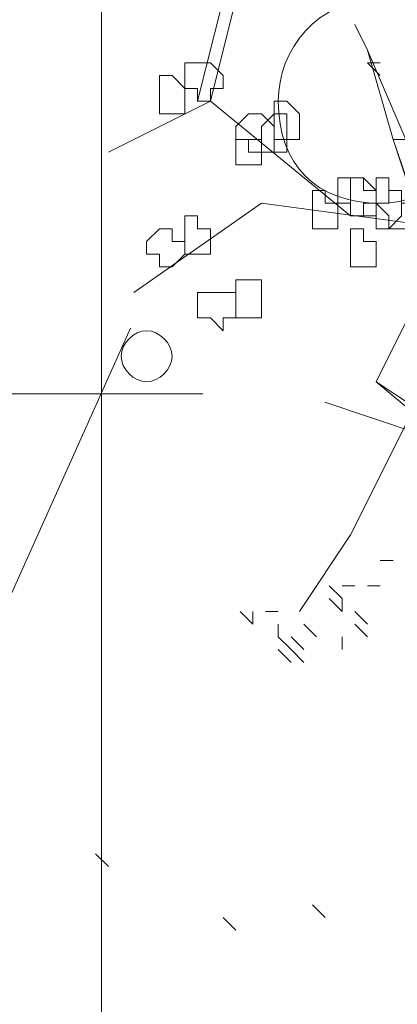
# Model space of a CAD drawing. Header units: millimetres. Extents: x 16698 to 93787, y -21104 to 39413.
# Tile 69 of 256: x 23668.57 to 23673.47, y 9748.87 to 9761.64. Entities that reach past the tile are written whole.
import ezdxf

# ---------------------------------------------------------------- set-up
doc = ezdxf.new("R2010")
doc.units = ezdxf.units.MM
doc.layers.add('_MODUS - zielen', color=66, linetype='Continuous', lineweight=9)
doc.layers.add('Hatch', color=4, linetype='Continuous', lineweight=5)

msp = doc.modelspace()

# ---------------------------------------------------------------- hatches: boundary and pattern name
at = {"layer": 'Hatch', "ltscale": 2, "true_color": 0xc7c7c7}
h = msp.add_hatch(dxfattribs=at)
h.set_pattern_fill('GRATE', color=9, scale=7, angle=90)
h.paths.add_polyline_path([(23182.90184, 9824.23322), (23670.94642, 9824.23322), (23670.94642, 9747.23322), (23182.90184, 9747.23322)])

# ---------------------------------------------------------------- linework, layer by layer
at = {"layer": '_MODUS - zielen', "transparency": 33554687}
for p, q in [((23670.00881, 9757.63454), (23668.44881, 9754.15454)), ((23673.96881, 9756.19454), (23672.52881, 9756.67454))]:
    msp.add_line(p, q, dxfattribs=at)
for points in [[(23671.21063, 9761.90439), (23670.8797, 9760.58069), (23670.8797, 9760.58069)], [(23671.21063, 9761.90439), (23671.37609, 9761.90439), (23671.04517, 9760.58069), (23670.8797, 9760.58069)], [(23672.91875, 9761.57347), (23673.08421, 9761.24254), (23673.08421, 9761.24254), (23673.5806, 9760.0843), (23673.41514, 9760.0843)], [(23673.08421, 9761.24254), (23673.41514, 9760.0843), (23673.41514, 9760.0843)], [(23673.24968, 9761.07708), (23673.08421, 9761.07708), (23673.08421, 9761.07708)], [(23673.24968, 9760.91161), (23673.08421, 9761.07708), (23673.08421, 9761.07708)], [(23673.24968, 9761.07708), (23673.08421, 9761.07708), (23673.08421, 9761.07708)], [(23672.86526, 9759.09152), (23671.04517, 9760.58069), (23669.72146, 9759.91883)], [(23677.55173, 9747.50907), (23673.41514, 9760.0843), (23677.71719, 9747.50907)], [(23674.18897, 9758.92605), (23671.70702, 9759.25698), (23670.05238, 9758.09873)], [(23674.18897, 9758.92605), (23673.19619, 9756.94049), (23673.69258, 9756.60956), (23672.86526, 9754.95493), (23672.20341, 9753.96215)], [(23677.33278, 9748.99824), (23677.16731, 9750.98381), (23676.50546, 9752.8039), (23676.34, 9753.79668), (23675.51268, 9755.94771), (23674.18897, 9756.11317), (23673.19619, 9756.94049)], [(23673.41514, 9754.624), (23673.24968, 9754.624), (23673.24968, 9754.624)], [(23672.75329, 9754.12761), (23672.58782, 9754.29307), (23672.58782, 9754.29307)], [(23672.91875, 9754.29307), (23672.75329, 9754.29307), (23672.75329, 9754.29307)], [(23673.24968, 9754.29307), (23673.08421, 9754.29307), (23673.08421, 9754.29307)], [(23673.24968, 9754.29307), (23673.08421, 9754.29307), (23673.08421, 9754.29307)], [(23672.75329, 9753.96215), (23672.58782, 9754.12761), (23672.58782, 9754.12761)], [(23672.75329, 9753.96215), (23672.58782, 9754.12761), (23672.58782, 9754.12761)], [(23672.75329, 9753.96215), (23672.75329, 9754.12761), (23672.75329, 9754.12761)], [(23672.75329, 9753.96215), (23672.75329, 9754.12761), (23672.75329, 9754.12761)], [(23671.59504, 9753.79668), (23671.42958, 9753.96215), (23671.42958, 9753.96215)], [(23671.59504, 9753.79668), (23671.59504, 9753.96215), (23671.59504, 9753.96215)], [(23671.59504, 9753.79668), (23671.59504, 9753.96215), (23671.59504, 9753.96215)], [(23671.92597, 9753.96215), (23671.76051, 9753.96215), (23671.76051, 9753.96215)], [(23673.08421, 9753.79668), (23672.91875, 9753.96215), (23672.91875, 9753.96215)], [(23673.08421, 9753.79668), (23672.91875, 9753.96215), (23672.91875, 9753.96215)], [(23673.08421, 9753.79668), (23672.91875, 9753.96215), (23672.91875, 9753.96215)], [(23671.92597, 9753.63122), (23671.92597, 9753.79668), (23671.92597, 9753.79668)], [(23671.92597, 9753.63122), (23671.92597, 9753.79668), (23671.92597, 9753.79668)], [(23671.92597, 9753.63122), (23671.92597, 9753.79668), (23671.92597, 9753.79668)], [(23672.42236, 9753.63122), (23672.2569, 9753.79668), (23672.2569, 9753.79668)], [(23673.08421, 9753.63122), (23672.91875, 9753.79668), (23672.91875, 9753.79668)], [(23673.08421, 9753.63122), (23672.91875, 9753.79668), (23672.91875, 9753.79668)], [(23673.08421, 9753.63122), (23672.91875, 9753.79668), (23672.91875, 9753.79668)], [(23672.09143, 9753.46576), (23671.92597, 9753.63122), (23671.92597, 9753.63122)], [(23672.2569, 9753.46576), (23672.09143, 9753.63122), (23672.09143, 9753.63122)], [(23672.75329, 9753.46576), (23672.75329, 9753.63122), (23672.75329, 9753.63122)], [(23672.09143, 9753.30029), (23671.92597, 9753.46576), (23671.92597, 9753.46576)], [(23672.2569, 9753.30029), (23672.09143, 9753.46576), (23672.09143, 9753.46576)], [(23669.72146, 9750.65288), (23669.55599, 9750.81834), (23669.55599, 9750.81834)], [(23672.53434, 9749.99103), (23672.36887, 9750.15649), (23672.36887, 9750.15649)], [(23671.37609, 9749.82556), (23671.21063, 9749.99103), (23671.21063, 9749.99103)]]:
    msp.add_lwpolyline(points, dxfattribs=at)
for points in [[(23670.8797, 9761.07708), (23670.8797, 9761.07708), (23670.71424, 9761.07708), (23670.71424, 9760.91161), (23670.71424, 9760.74615), (23670.8797, 9760.74615), (23670.8797, 9760.58069), (23670.8797, 9760.58069), (23671.04517, 9760.58069), (23671.04517, 9760.74615), (23671.21063, 9760.74615), (23671.21063, 9760.74615), (23671.21063, 9760.91161), (23671.04517, 9761.07708)], [(23670.54877, 9760.91161), (23670.38331, 9760.91161), (23670.38331, 9760.74615), (23670.38331, 9760.74615), (23670.38331, 9760.58069), (23670.38331, 9760.41522), (23670.54877, 9760.41522), (23670.54877, 9760.41522), (23670.71424, 9760.41522), (23670.71424, 9760.58069), (23670.71424, 9760.74615), (23670.71424, 9760.74615)], [(23672.03795, 9760.58069), (23671.87248, 9760.58069), (23671.87248, 9760.41522), (23671.87248, 9760.41522), (23671.87248, 9760.24976), (23671.87248, 9760.0843), (23672.03795, 9760.0843), (23672.03795, 9760.0843), (23672.20341, 9760.0843), (23672.20341, 9760.24976), (23672.20341, 9760.41522), (23672.20341, 9760.41522)], [(23671.54156, 9760.41522), (23671.37609, 9760.24976), (23671.37609, 9760.0843), (23671.37609, 9760.0843), (23671.54156, 9760.0843), (23671.54156, 9759.91883), (23671.70702, 9759.91883), (23671.70702, 9759.91883), (23671.87248, 9759.91883), (23671.87248, 9760.0843), (23671.87248, 9760.0843), (23671.87248, 9760.24976), (23671.70702, 9760.41522), (23671.70702, 9760.41522)], [(23671.70702, 9760.24976), (23671.70702, 9760.0843), (23671.70702, 9760.0843), (23671.70702, 9759.91883), (23671.87248, 9759.91883), (23671.87248, 9759.91883), (23672.03795, 9759.91883), (23672.03795, 9759.91883), (23672.03795, 9759.91883), (23672.03795, 9760.0843), (23672.03795, 9760.0843), (23672.03795, 9760.24976), (23672.03795, 9760.24976), (23672.03795, 9760.41522), (23671.87248, 9760.41522)], [(23671.37609, 9760.0843), (23671.37609, 9760.0843), (23671.37609, 9759.91883), (23671.37609, 9759.91883), (23671.37609, 9759.91883), (23671.37609, 9759.75337), (23671.54156, 9759.75337), (23671.70702, 9759.75337), (23671.70702, 9759.75337), (23671.70702, 9759.91883), (23671.70702, 9759.91883), (23671.70702, 9760.0843), (23671.70702, 9760.0843), (23671.54156, 9760.0843)], [(23672.86526, 9759.58791), (23672.6998, 9759.58791), (23672.6998, 9759.42244), (23672.6998, 9759.25698), (23672.6998, 9759.25698), (23672.86526, 9759.25698), (23672.86526, 9759.09152), (23672.86526, 9759.09152), (23673.03073, 9759.09152), (23673.03073, 9759.25698), (23673.19619, 9759.25698), (23673.19619, 9759.25698), (23673.19619, 9759.42244), (23673.03073, 9759.42244), (23673.03073, 9759.58791)], [(23672.86526, 9759.58791), (23672.86526, 9759.58791), (23672.86526, 9759.42244), (23672.86526, 9759.25698), (23672.86526, 9759.25698), (23672.86526, 9759.09152), (23672.86526, 9759.09152), (23673.03073, 9759.09152), (23673.19619, 9759.09152), (23673.19619, 9759.25698), (23673.19619, 9759.25698), (23673.19619, 9759.42244), (23673.03073, 9759.58791)], [(23673.19619, 9759.58791), (23673.19619, 9759.42244), (23673.19619, 9759.25698), (23673.19619, 9759.25698), (23673.19619, 9759.09152), (23673.19619, 9759.09152), (23673.19619, 9758.92605), (23673.36165, 9758.92605), (23673.52712, 9759.09152), (23673.52712, 9759.25698), (23673.52712, 9759.25698), (23673.52712, 9759.42244), (23673.36165, 9759.42244), (23673.36165, 9759.58791)], [(23672.36887, 9759.42244), (23672.36887, 9759.25698), (23672.36887, 9759.25698), (23672.36887, 9759.09152), (23672.36887, 9758.92605), (23672.53434, 9758.92605), (23672.53434, 9758.92605), (23672.53434, 9758.92605), (23672.6998, 9758.92605), (23672.6998, 9759.09152), (23672.6998, 9759.25698), (23672.6998, 9759.25698), (23672.53434, 9759.25698), (23672.53434, 9759.42244), (23672.53434, 9759.42244)], [(23673.36165, 9759.42244), (23673.36165, 9759.25698), (23673.19619, 9759.25698), (23673.19619, 9759.25698), (23673.36165, 9759.09152), (23673.36165, 9758.92605), (23673.52712, 9758.92605), (23673.52712, 9758.92605), (23673.69258, 9758.92605), (23673.69258, 9759.09152), (23673.69258, 9759.25698), (23673.69258, 9759.25698), (23673.52712, 9759.25698), (23673.52712, 9759.42244), (23673.52712, 9759.42244)], [(23670.8797, 9759.09152), (23670.71424, 9759.09152), (23670.71424, 9758.92605), (23670.71424, 9758.92605), (23670.71424, 9758.76059), (23670.71424, 9758.59512), (23670.8797, 9758.59512), (23670.8797, 9758.59512), (23670.8797, 9758.59512), (23671.04517, 9758.59512), (23671.04517, 9758.76059), (23671.04517, 9758.92605), (23671.04517, 9758.92605), (23670.8797, 9758.92605)], [(23670.38331, 9758.92605), (23670.21785, 9758.76059), (23670.21785, 9758.59512), (23670.21785, 9758.59512), (23670.38331, 9758.59512), (23670.38331, 9758.42966), (23670.54877, 9758.42966), (23670.54877, 9758.42966), (23670.71424, 9758.59512), (23670.71424, 9758.59512), (23670.71424, 9758.76059), (23670.54877, 9758.76059), (23670.54877, 9758.92605), (23670.54877, 9758.92605)], [(23672.86526, 9758.92605), (23672.86526, 9758.76059), (23672.86526, 9758.59512), (23672.86526, 9758.59512), (23672.86526, 9758.42966), (23672.86526, 9758.42966), (23672.86526, 9758.42966), (23673.03073, 9758.42966), (23673.19619, 9758.42966), (23673.19619, 9758.59512), (23673.19619, 9758.59512), (23673.19619, 9758.76059), (23673.03073, 9758.76059), (23673.03073, 9758.92605)], [(23671.37609, 9758.2642), (23671.37609, 9758.2642), (23671.37609, 9758.09873), (23671.37609, 9758.09873), (23671.37609, 9757.93327), (23671.37609, 9757.76781), (23671.54156, 9757.76781), (23671.70702, 9757.76781), (23671.70702, 9757.93327), (23671.70702, 9758.09873), (23671.70702, 9758.09873), (23671.70702, 9758.2642), (23671.54156, 9758.2642)], [(23671.04517, 9758.09873), (23671.04517, 9758.09873), (23670.8797, 9758.09873), (23670.8797, 9757.93327), (23670.8797, 9757.76781), (23671.04517, 9757.76781), (23671.21063, 9757.60234), (23671.21063, 9757.60234), (23671.21063, 9757.76781), (23671.37609, 9757.76781), (23671.37609, 9757.76781), (23671.37609, 9757.93327), (23671.37609, 9758.09873), (23671.21063, 9758.09873), (23671.21063, 9758.09873)]]:
    msp.add_lwpolyline(points, close=True, dxfattribs=at)
for points in [[(23674.57338, 9760.58069), (23674.57338, 9761.24254), (23673.91153, 9761.90439), (23673.24968, 9761.90439), (23673.24968, 9761.90439), (23672.42236, 9761.90439), (23671.92597, 9761.24254), (23671.92597, 9760.58069), (23671.92597, 9760.58069), (23671.92597, 9759.75337), (23672.42236, 9759.25698), (23673.24968, 9759.25698), (23673.24968, 9759.25698), (23673.91153, 9759.25698), (23674.57338, 9759.75337), (23674.57338, 9760.58069)], [(23670.54877, 9757.27142), (23670.54877, 9757.43688), (23670.38331, 9757.60234), (23670.21785, 9757.60234), (23670.21785, 9757.60234), (23670.05238, 9757.60234), (23669.88692, 9757.43688), (23669.88692, 9757.27142), (23669.88692, 9757.27142), (23669.88692, 9757.10595), (23670.05238, 9756.94049), (23670.21785, 9756.94049), (23670.21785, 9756.94049), (23670.38331, 9756.94049), (23670.54877, 9757.10595), (23670.54877, 9757.27142)]]:
    msp.add_open_spline(points, degree=3, knots=[0, 0, 0, 0, 0.0625, 0.0625, 0.0625, 0.062501, 0.125, 0.125, 0.125, 0.125001, 0.1875, 0.1875, 0.1875, 0.187501, 1, 1, 1, 1], dxfattribs=at)

doc.saveas('drawing.dxf')
